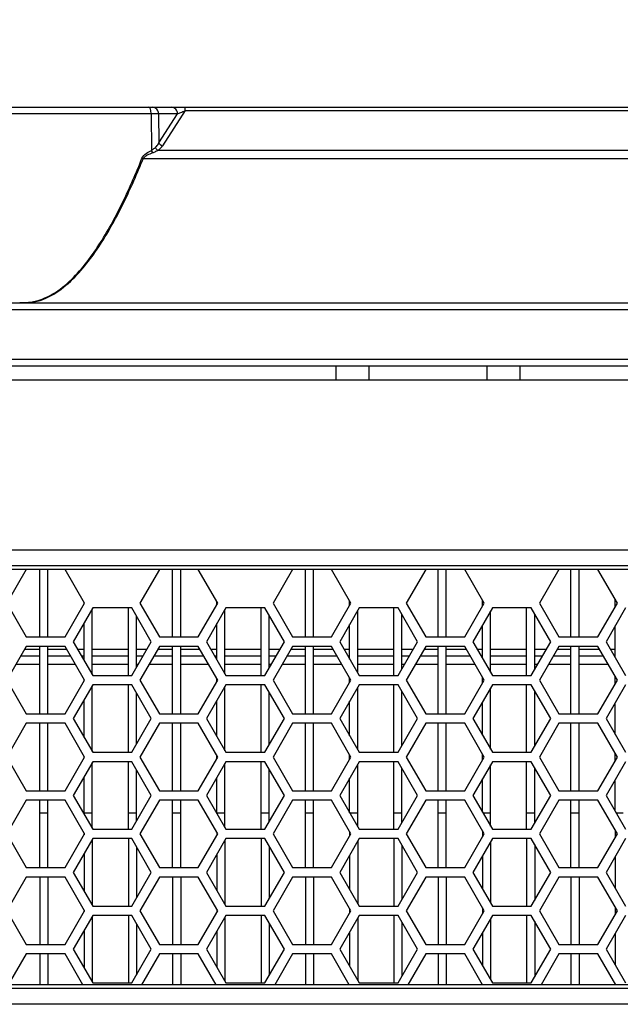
# Model space of a CAD drawing. Header units: millimetres. Extents: x 0 to 420, y 0 to 297.
# Tile 20 of 136: x 95 to 104, y 232 to 247. Entities that reach past the tile are written whole.
import ezdxf

# ---------------------------------------------------------------- set-up
doc = ezdxf.new("R2010")
doc.units = ezdxf.units.MM
doc.header["$LTSCALE"] = 23.1
doc.layers.get('0').update_dxf_attribs({"linetype": 'CONTINUOUS'})
doc.layers.add('DIM_PILOTEES', color=7, linetype='CONTINUOUS')
doc.styles.get("Standard").update_dxf_attribs({"font": 'txt', "width": 0.7})
doc.dimstyles.new('DIMSTYLE_6', dxfattribs={"dimtxt": 2.5, "dimasz": 3.5, "dimexe": 2, "dimexo": 0, "dimtad": 1, "dimdec": 0, "dimlfac": 5, "dimdsep": 46, "dimtxsty": 'Standard', "dimblk": '_FILLED', "dimblk1": '_FILLED', "dimblk2": '_FILLED', "dimcen": 0.09, "dimazin": 2, "dimtp": 0.8, "dimtm": 0.8, "dimtfac": 1, "dimtdec": 0, "dimtofl": 0, "dimtmove": 0, "dimatfit": 3, "dimldrblk": '_FILLED', "dimfxl": 0, "dimtolj": 1, "dimarcsym": 0})

# ---------------------------------------------------------------- blocks, each defined once
blk = doc.blocks.new('_FILLED')
at = {"color": 0, "linetype": 'ByBlock'}
blk.add_solid([(0, 0), (-1, 0.1429), (-1, -0.1429)], dxfattribs=at)
blk = doc.blocks.new('*D11')
at = {"layer": 'DIM_PILOTEES', "color": 2, "linetype": 'Continuous'}
for p, q in [((76.704, 241.194), (76.704, 253.374)), ((165.444, 241.196), (165.444, 253.374)), ((76.704, 251.374), (121.074, 251.374)), ((165.444, 251.374), (121.074, 251.374))]:
    blk.add_line(p, q, dxfattribs=at)
at = {"layer": 'DIM_PILOTEES', "color": 2, "linetype": 'Continuous', "xscale": 3.5, "yscale": 3.5, "zscale": 3.5, "rotation": 180}
blk.add_blockref('_FILLED', (76.704, 251.374), dxfattribs=at)
at = {"layer": 'DIM_PILOTEES', "color": 2, "linetype": 'Continuous', "xscale": 3.5, "yscale": 3.5, "zscale": 3.5}
blk.add_blockref('_FILLED', (165.444, 251.374), dxfattribs=at)
at = {"layer": 'DIM_PILOTEES', "color": 2, "linetype": 'Continuous', "insert": (121.074, 254.499), "char_height": 2.5, "width": 8.83929, "attachment_point": 2, "line_spacing_factor": 0.9}
blk.add_mtext('{\\ftxt;\\W0.0001;\\H0.0001;\\~}{\\ftxt;\\W2.3571428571;\\H2.5; }{\\ftxt;\\W0.0001;\\H0.0001;\\~}', dxfattribs=at)

msp = doc.modelspace()

# ---------------------------------------------------------------- linework, layer by layer
at = {"color": 7, "linetype": 'Continuous'}
for p, q in [((79.5016, 245.5401), (162.2461, 245.5401)), ((96.7678, 245.4419), (92.9799, 245.4419)), ((96.7678, 245.4419), (96.7743, 244.9015)), ((97.1595, 245.4419), (96.8784, 245.4419)), ((96.8784, 245.4419), (96.8834, 245.0133)), ((96.8834, 245.0133), (97.1595, 245.4419)), ((97.2716, 245.4911), (96.9354, 244.969)), ((97.2716, 245.4911), (97.2716, 245.5401)), ((97.2716, 245.4911), (144.4761, 245.4911)), ((144.8804, 244.9005), (96.8673, 244.9005)), ((145.097, 244.7774), (96.6507, 244.7774)), ((78.3238, 242.6401), (163.4238, 242.6401)), ((94.8738, 242.6401), (94.8738, 242.6438)), ((78.3238, 242.5401), (163.4238, 242.5401)), ((163.4238, 241.8001), (78.3238, 241.8001)), ((163.3238, 241.7001), (78.4238, 241.7001)), ((99.5086, 241.7001), (99.5086, 241.5001)), ((99.9962, 241.7001), (99.9962, 241.5001)), ((101.7515, 241.5001), (101.7515, 241.7001)), ((102.2391, 241.5001), (102.2391, 241.7001)), ((80.2238, 241.5001), (161.5238, 241.5001)), ((86.9203, 238.9801), (154.8274, 238.9801)), ((86.9203, 238.7454), (154.8274, 238.7454)), ((87.0134, 238.692), (154.7343, 238.692)), ((94.9162, 238.6861), (94.6275, 238.1861)), ((95.4935, 238.6861), (94.9162, 238.6861)), ((95.1198, 237.6861), (95.1198, 238.6861)), ((95.2398, 237.6861), (95.2398, 238.6861)), ((95.7822, 238.1861), (95.4935, 238.6861)), ((96.8907, 238.6861), (96.602, 238.1861)), ((97.4681, 238.6861), (96.8907, 238.6861)), ((97.0878, 237.6861), (97.0878, 238.6861)), ((97.2078, 237.6861), (97.2078, 238.6861)), ((97.7567, 238.1861), (97.4681, 238.6861)), ((98.8653, 238.6861), (98.5766, 238.1861)), ((99.4426, 238.6861), (98.8653, 238.6861)), ((99.0558, 237.6861), (99.0558, 238.6861)), ((99.1758, 237.6861), (99.1758, 238.6861)), ((99.7313, 238.1861), (99.4426, 238.6861)), ((100.8398, 238.6861), (100.5511, 238.1861)), ((101.4171, 238.6861), (100.8398, 238.6861)), ((101.0238, 237.6861), (101.0238, 238.6861)), ((101.1438, 237.6861), (101.1438, 238.6861)), ((101.7058, 238.1861), (101.4171, 238.6861)), ((102.8143, 238.6861), (102.5257, 238.1861)), ((103.3917, 238.6861), (102.8143, 238.6861)), ((102.9918, 237.6861), (102.9918, 238.6861)), ((103.1118, 237.6861), (103.1118, 238.6861)), ((103.6804, 238.1861), (103.3917, 238.6861)), ((94.6275, 238.1861), (94.9162, 237.6861)), ((95.4935, 237.6861), (95.7822, 238.1861)), ((95.9034, 238.1161), (95.6148, 237.6161)), ((95.7758, 238.1751), (95.7758, 238.1972)), ((95.8958, 237.1293), (95.8958, 238.103)), ((96.4808, 238.1161), (95.9034, 238.1161)), ((96.4318, 237.1161), (96.4318, 238.1161)), ((96.7695, 237.6161), (96.4808, 238.1161)), ((96.602, 238.1861), (96.8907, 237.6861)), ((97.4681, 237.6861), (97.7567, 238.1861)), ((97.878, 238.1161), (97.5893, 237.6161)), ((97.7438, 238.1638), (97.7438, 238.2085)), ((98.4553, 238.1161), (97.878, 238.1161)), ((98.3998, 237.1161), (98.3998, 238.1161)), ((98.744, 237.6161), (98.4553, 238.1161)), ((98.5766, 238.1861), (98.8653, 237.6861)), ((99.4426, 237.6861), (99.7313, 238.1861)), ((99.8525, 238.1161), (99.5638, 237.6161)), ((99.7118, 238.1525), (99.7118, 238.2198)), ((100.4299, 238.1161), (99.8525, 238.1161)), ((100.3678, 237.1161), (100.3678, 238.1161)), ((100.7185, 237.6161), (100.4299, 238.1161)), ((100.5511, 238.1861), (100.8398, 237.6861)), ((101.4171, 237.6861), (101.7058, 238.1861)), ((101.8271, 238.1161), (101.5384, 237.6161)), ((101.6798, 238.1412), (101.6798, 238.2311)), ((102.4044, 238.1161), (101.8271, 238.1161)), ((102.3358, 237.1161), (102.3358, 238.1161)), ((102.6931, 237.6161), (102.4044, 238.1161)), ((102.5257, 238.1861), (102.8143, 237.6861)), ((103.3917, 237.6861), (103.6804, 238.1861)), ((103.8016, 238.1161), (103.5129, 237.6161)), ((103.6478, 238.1298), (103.6478, 238.2424)), ((96.5518, 237.2392), (96.5518, 237.9931)), ((97.8638, 237.1406), (97.8638, 238.0917)), ((98.5198, 237.2279), (98.5198, 238.0044)), ((99.8318, 237.152), (99.8318, 238.0803)), ((100.4878, 237.2166), (100.4878, 238.0157)), ((101.7998, 237.1633), (101.7998, 238.069)), ((102.4558, 237.2052), (102.4558, 238.0271)), ((95.7758, 237.3372), (95.7758, 237.8951)), ((97.7438, 237.3485), (97.7438, 237.8838)), ((99.7118, 237.3598), (99.7118, 237.8725)), ((101.6798, 237.3711), (101.6798, 237.8612)), ((103.6478, 237.3824), (103.6478, 237.8498)), ((94.9162, 237.6861), (95.4935, 237.6861)), ((96.8907, 237.6861), (97.4681, 237.6861)), ((98.8653, 237.6861), (99.4426, 237.6861)), ((100.8398, 237.6861), (101.4171, 237.6861)), ((102.8143, 237.6861), (103.3917, 237.6861)), ((94.9162, 237.5461), (94.6275, 237.0461)), ((95.4935, 237.5461), (94.9162, 237.5461)), ((95.1198, 236.5461), (95.1198, 237.5461)), ((95.2398, 236.5461), (95.2398, 237.5461)), ((95.7822, 237.0461), (95.4935, 237.5461)), ((95.6148, 237.6161), (95.9034, 237.1161)), ((96.4808, 237.1161), (96.7695, 237.6161)), ((96.8907, 237.5461), (96.602, 237.0461)), ((97.4681, 237.5461), (96.8907, 237.5461)), ((97.0878, 236.5461), (97.0878, 237.5461)), ((97.2078, 236.5461), (97.2078, 237.5461)), ((97.7567, 237.0461), (97.4681, 237.5461)), ((97.5893, 237.6161), (97.878, 237.1161)), ((98.4553, 237.1161), (98.744, 237.6161)), ((98.8653, 237.5461), (98.5766, 237.0461)), ((99.4426, 237.5461), (98.8653, 237.5461)), ((99.0558, 236.5461), (99.0558, 237.5461)), ((99.1758, 236.5461), (99.1758, 237.5461)), ((99.7313, 237.0461), (99.4426, 237.5461)), ((99.5638, 237.6161), (99.8525, 237.1161)), ((100.4299, 237.1161), (100.7185, 237.6161)), ((100.8398, 237.5461), (100.5511, 237.0461)), ((101.4171, 237.5461), (100.8398, 237.5461)), ((101.0238, 236.5461), (101.0238, 237.5461)), ((101.1438, 236.5461), (101.1438, 237.5461)), ((101.7058, 237.0461), (101.4171, 237.5461)), ((101.5384, 237.6161), (101.8271, 237.1161)), ((102.4044, 237.1161), (102.6931, 237.6161)), ((102.8143, 237.5461), (102.5257, 237.0461)), ((103.3917, 237.5461), (102.8143, 237.5461)), ((102.9918, 236.5461), (102.9918, 237.5461)), ((103.1118, 236.5461), (103.1118, 237.5461)), ((103.6804, 237.0461), (103.3917, 237.5461)), ((103.5129, 237.6161), (103.8016, 237.1161)), ((95.1198, 237.4001), (94.8319, 237.4001)), ((95.1198, 237.5001), (94.8896, 237.5001)), ((95.5201, 237.5001), (95.2398, 237.5001)), ((95.5778, 237.4001), (95.2398, 237.4001)), ((95.7758, 237.5001), (95.6818, 237.5001)), ((95.7758, 237.4001), (95.7395, 237.4001)), ((96.4318, 237.5001), (95.8958, 237.5001)), ((96.4318, 237.4001), (95.8958, 237.4001)), ((96.7025, 237.5001), (96.5518, 237.5001)), ((96.6448, 237.4001), (96.5518, 237.4001)), ((97.0878, 237.4001), (96.8064, 237.4001)), ((97.0878, 237.5001), (96.8641, 237.5001)), ((97.4946, 237.5001), (97.2078, 237.5001)), ((97.5524, 237.4001), (97.2078, 237.4001)), ((97.7438, 237.5001), (97.6563, 237.5001)), ((97.7438, 237.4001), (97.714, 237.4001)), ((98.3998, 237.5001), (97.8638, 237.5001)), ((98.3998, 237.4001), (97.8638, 237.4001)), ((98.677, 237.5001), (98.5198, 237.5001)), ((98.6193, 237.4001), (98.5198, 237.4001)), ((99.0558, 237.4001), (98.7809, 237.4001)), ((99.0558, 237.5001), (98.8387, 237.5001)), ((99.4692, 237.5001), (99.1758, 237.5001)), ((99.5269, 237.4001), (99.1758, 237.4001)), ((99.7118, 237.5001), (99.6308, 237.5001)), ((99.7118, 237.4001), (99.6886, 237.4001)), ((100.3678, 237.5001), (99.8318, 237.5001)), ((100.3678, 237.4001), (99.8318, 237.4001)), ((100.6516, 237.5001), (100.4878, 237.5001)), ((100.5938, 237.4001), (100.4878, 237.4001)), ((101.0238, 237.4001), (100.7555, 237.4001)), ((101.0238, 237.5001), (100.8132, 237.5001)), ((101.4437, 237.5001), (101.1438, 237.5001)), ((101.5014, 237.4001), (101.1438, 237.4001)), ((101.6798, 237.5001), (101.6054, 237.5001)), ((101.6798, 237.4001), (101.6631, 237.4001)), ((102.3358, 237.5001), (101.7998, 237.5001)), ((102.3358, 237.4001), (101.7998, 237.4001)), ((102.6261, 237.5001), (102.4558, 237.5001)), ((102.5684, 237.4001), (102.4558, 237.4001)), ((102.9918, 237.4001), (102.73, 237.4001)), ((102.9918, 237.5001), (102.7878, 237.5001)), ((103.4183, 237.5001), (103.1118, 237.5001)), ((103.476, 237.4001), (103.1118, 237.4001)), ((103.6478, 237.5001), (103.5799, 237.5001)), ((103.6478, 237.4001), (103.6376, 237.4001)), ((95.1198, 237.2801), (94.7626, 237.2801)), ((95.6471, 237.2801), (95.2398, 237.2801)), ((96.4318, 237.2801), (95.8958, 237.2801)), ((96.5755, 237.2801), (96.5518, 237.2801)), ((97.0878, 237.2801), (96.7371, 237.2801)), ((97.6217, 237.2801), (97.2078, 237.2801)), ((98.3998, 237.2801), (97.8638, 237.2801)), ((98.55, 237.2801), (98.5198, 237.2801)), ((99.0558, 237.2801), (98.7117, 237.2801)), ((99.5962, 237.2801), (99.1758, 237.2801)), ((100.3678, 237.2801), (99.8318, 237.2801)), ((100.5245, 237.2801), (100.4878, 237.2801)), ((101.0238, 237.2801), (100.6862, 237.2801)), ((101.5707, 237.2801), (101.1438, 237.2801)), ((102.3358, 237.2801), (101.7998, 237.2801)), ((102.4991, 237.2801), (102.4558, 237.2801)), ((102.9918, 237.2801), (102.6607, 237.2801)), ((103.5453, 237.2801), (103.1118, 237.2801)), ((95.9034, 237.1161), (96.4808, 237.1161)), ((97.878, 237.1161), (98.4553, 237.1161)), ((99.7118, 237.0125), (99.7118, 237.0798)), ((99.8525, 237.1161), (100.4299, 237.1161)), ((101.6798, 237.0012), (101.6798, 237.0911)), ((101.8271, 237.1161), (102.4044, 237.1161)), ((103.6478, 236.9898), (103.6478, 237.1024)), ((94.6275, 237.0461), (94.9162, 236.5461)), ((95.4935, 236.5461), (95.7822, 237.0461)), ((95.9034, 236.9761), (95.6148, 236.4761)), ((95.7758, 237.0351), (95.7758, 237.0572)), ((95.8958, 235.9893), (95.8958, 236.963)), ((96.4808, 236.9761), (95.9034, 236.9761)), ((96.4318, 235.9761), (96.4318, 236.9761)), ((96.7695, 236.4761), (96.4808, 236.9761)), ((96.602, 237.0461), (96.8907, 236.5461)), ((97.4681, 236.5461), (97.7567, 237.0461)), ((97.878, 236.9761), (97.5893, 236.4761)), ((97.7438, 237.0238), (97.7438, 237.0685)), ((97.8638, 236.0006), (97.8638, 236.9517)), ((98.4553, 236.9761), (97.878, 236.9761)), ((98.3998, 235.9761), (98.3998, 236.9761)), ((98.744, 236.4761), (98.4553, 236.9761)), ((98.5766, 237.0461), (98.8653, 236.5461)), ((99.4426, 236.5461), (99.7313, 237.0461)), ((99.8525, 236.9761), (99.5638, 236.4761)), ((99.8318, 236.012), (99.8318, 236.9403)), ((100.4299, 236.9761), (99.8525, 236.9761)), ((100.3678, 235.9761), (100.3678, 236.9761)), ((100.7185, 236.4761), (100.4299, 236.9761)), ((100.5511, 237.0461), (100.8398, 236.5461)), ((101.4171, 236.5461), (101.7058, 237.0461)), ((101.8271, 236.9761), (101.5384, 236.4761)), ((102.4044, 236.9761), (101.8271, 236.9761)), ((102.3358, 235.9761), (102.3358, 236.9761)), ((102.6931, 236.4761), (102.4044, 236.9761)), ((102.5257, 237.0461), (102.8143, 236.5461)), ((103.3917, 236.5461), (103.6804, 237.0461)), ((103.8016, 236.9761), (103.5129, 236.4761)), ((96.5518, 236.0992), (96.5518, 236.8531)), ((98.5198, 236.0879), (98.5198, 236.8644)), ((100.4878, 236.0766), (100.4878, 236.8757)), ((101.7998, 236.0233), (101.7998, 236.929)), ((102.4558, 236.0652), (102.4558, 236.8871)), ((95.7758, 236.1972), (95.7758, 236.7551)), ((97.7438, 236.2085), (97.7438, 236.7438)), ((99.7118, 236.2198), (99.7118, 236.7325)), ((101.6798, 236.2311), (101.6798, 236.7212)), ((103.6478, 236.2424), (103.6478, 236.7098)), ((94.9162, 236.5461), (95.4935, 236.5461)), ((96.8907, 236.5461), (97.4681, 236.5461)), ((98.8653, 236.5461), (99.4426, 236.5461)), ((100.8398, 236.5461), (101.4171, 236.5461)), ((102.8143, 236.5461), (103.3917, 236.5461)), ((94.9162, 236.4061), (94.6275, 235.9061)), ((95.4935, 236.4061), (94.9162, 236.4061)), ((95.1198, 235.4061), (95.1198, 236.4061)), ((95.2398, 235.4061), (95.2398, 236.4061)), ((95.7822, 235.9061), (95.4935, 236.4061)), ((95.6148, 236.4761), (95.9034, 235.9761)), ((96.4808, 235.9761), (96.7695, 236.4761)), ((96.8907, 236.4061), (96.602, 235.9061)), ((97.4681, 236.4061), (96.8907, 236.4061)), ((97.0878, 235.4061), (97.0878, 236.4061)), ((97.2078, 235.4061), (97.2078, 236.4061)), ((97.7567, 235.9061), (97.4681, 236.4061)), ((97.5893, 236.4761), (97.878, 235.9761)), ((98.4553, 235.9761), (98.744, 236.4761)), ((98.8653, 236.4061), (98.5766, 235.9061)), ((99.4426, 236.4061), (98.8653, 236.4061)), ((99.0558, 235.4061), (99.0558, 236.4061)), ((99.1758, 235.4061), (99.1758, 236.4061)), ((99.7313, 235.9061), (99.4426, 236.4061)), ((99.5638, 236.4761), (99.8525, 235.9761)), ((100.4299, 235.9761), (100.7185, 236.4761)), ((100.8398, 236.4061), (100.5511, 235.9061)), ((101.4171, 236.4061), (100.8398, 236.4061)), ((101.0238, 235.4061), (101.0238, 236.4061)), ((101.1438, 235.4061), (101.1438, 236.4061)), ((101.7058, 235.9061), (101.4171, 236.4061)), ((101.5384, 236.4761), (101.8271, 235.9761)), ((102.4044, 235.9761), (102.6931, 236.4761)), ((102.8143, 236.4061), (102.5257, 235.9061)), ((103.3917, 236.4061), (102.8143, 236.4061)), ((102.9918, 235.4061), (102.9918, 236.4061)), ((103.1118, 235.4061), (103.1118, 236.4061)), ((103.6804, 235.9061), (103.3917, 236.4061)), ((103.5129, 236.4761), (103.8016, 235.9761)), ((95.7758, 235.8951), (95.7758, 235.9172)), ((95.9034, 235.9761), (96.4808, 235.9761)), ((97.7438, 235.8838), (97.7438, 235.9285)), ((97.878, 235.9761), (98.4553, 235.9761)), ((99.7118, 235.8725), (99.7118, 235.9398)), ((99.8525, 235.9761), (100.4299, 235.9761)), ((101.6798, 235.8612), (101.6798, 235.9511)), ((101.8271, 235.9761), (102.4044, 235.9761)), ((103.6478, 235.8498), (103.6478, 235.9624)), ((94.6275, 235.9061), (94.9162, 235.4061)), ((95.4935, 235.4061), (95.7822, 235.9061)), ((95.9034, 235.8361), (95.6148, 235.3361)), ((95.8958, 234.8493), (95.8958, 235.823)), ((96.4808, 235.8361), (95.9034, 235.8361)), ((96.4318, 234.8361), (96.4318, 235.8361)), ((96.7695, 235.3361), (96.4808, 235.8361)), ((96.602, 235.9061), (96.8907, 235.4061)), ((97.4681, 235.4061), (97.7567, 235.9061)), ((97.878, 235.8361), (97.5893, 235.3361)), ((97.8638, 234.8606), (97.8638, 235.8117)), ((98.4553, 235.8361), (97.878, 235.8361)), ((98.3998, 234.8361), (98.3998, 235.8361)), ((98.744, 235.3361), (98.4553, 235.8361)), ((98.5766, 235.9061), (98.8653, 235.4061)), ((99.4426, 235.4061), (99.7313, 235.9061)), ((99.8525, 235.8361), (99.5638, 235.3361)), ((99.8318, 234.872), (99.8318, 235.8003)), ((100.4299, 235.8361), (99.8525, 235.8361)), ((100.3678, 234.8361), (100.3678, 235.8361)), ((100.7185, 235.3361), (100.4299, 235.8361)), ((100.5511, 235.9061), (100.8398, 235.4061)), ((101.4171, 235.4061), (101.7058, 235.9061)), ((101.8271, 235.8361), (101.5384, 235.3361)), ((101.7998, 234.8833), (101.7998, 235.789)), ((102.4044, 235.8361), (101.8271, 235.8361)), ((102.3358, 234.8361), (102.3358, 235.8361)), ((102.6931, 235.3361), (102.4044, 235.8361)), ((102.5257, 235.9061), (102.8143, 235.4061)), ((103.3917, 235.4061), (103.6804, 235.9061)), ((103.8016, 235.8361), (103.5129, 235.3361)), ((96.5518, 234.9592), (96.5518, 235.7131)), ((98.5198, 234.9479), (98.5198, 235.7244)), ((100.4878, 234.9366), (100.4878, 235.7357)), ((102.4558, 234.9252), (102.4558, 235.7471)), ((95.7758, 235.0572), (95.7758, 235.6151)), ((97.7438, 235.0685), (97.7438, 235.6038)), ((99.7118, 235.0801), (99.7118, 235.5925)), ((101.6798, 235.0911), (101.6798, 235.5812)), ((103.6478, 235.1024), (103.6478, 235.5698)), ((94.9162, 235.4061), (95.4935, 235.4061)), ((95.6148, 235.3361), (95.9034, 234.8361)), ((96.4808, 234.8361), (96.7695, 235.3361)), ((96.8907, 235.4061), (97.4681, 235.4061)), ((97.5893, 235.3361), (97.878, 234.8361)), ((98.4553, 234.8361), (98.744, 235.3361)), ((98.8653, 235.4061), (99.4426, 235.4061)), ((99.5638, 235.3361), (99.8525, 234.8361)), ((100.4299, 234.8361), (100.7185, 235.3361)), ((100.8398, 235.4061), (101.4171, 235.4061)), ((101.5384, 235.3361), (101.8271, 234.8361)), ((102.4044, 234.8361), (102.6931, 235.3361)), ((102.8143, 235.4061), (103.3917, 235.4061)), ((103.5129, 235.3361), (103.8016, 234.8361)), ((94.9162, 235.2661), (94.6275, 234.7661)), ((95.4935, 235.2661), (94.9162, 235.2661)), ((95.1198, 234.2661), (95.1198, 235.2661)), ((95.2398, 234.2661), (95.2398, 235.2661)), ((95.7822, 234.7661), (95.4935, 235.2661)), ((96.8907, 235.2661), (96.602, 234.7661)), ((97.4681, 235.2661), (96.8907, 235.2661)), ((97.0878, 234.2661), (97.0878, 235.2661)), ((97.2078, 234.2661), (97.2078, 235.2661)), ((97.7567, 234.7661), (97.4681, 235.2661)), ((98.8653, 235.2661), (98.5766, 234.7661)), ((99.4426, 235.2661), (98.8653, 235.2661)), ((99.0558, 234.2661), (99.0558, 235.2661)), ((99.1758, 234.2661), (99.1758, 235.2661)), ((99.7313, 234.7661), (99.4426, 235.2661)), ((100.8398, 235.2661), (100.5511, 234.7661)), ((101.4171, 235.2661), (100.8398, 235.2661)), ((101.0238, 234.2661), (101.0238, 235.2661)), ((101.1438, 234.2661), (101.1438, 235.2661)), ((101.7058, 234.7661), (101.4171, 235.2661)), ((102.8143, 235.2661), (102.5257, 234.7661)), ((103.3917, 235.2661), (102.8143, 235.2661)), ((102.9918, 234.2661), (102.9918, 235.2661)), ((103.1118, 234.2661), (103.1118, 235.2661)), ((103.6804, 234.7661), (103.3917, 235.2661)), ((95.1198, 235.0801), (95.2398, 235.0801)), ((95.7758, 235.0801), (95.8958, 235.0801)), ((96.4318, 235.0801), (96.5518, 235.0801)), ((97.0878, 235.0801), (97.2078, 235.0801)), ((97.7438, 235.0801), (97.8638, 235.0801)), ((98.3998, 235.0801), (98.5198, 235.0801)), ((99.0558, 235.0801), (99.1758, 235.0801)), ((99.7118, 235.0801), (99.8318, 235.0801)), ((100.3678, 235.0801), (100.4878, 235.0801)), ((101.0238, 235.0801), (101.1438, 235.0801)), ((101.6862, 235.0801), (101.7998, 235.0801)), ((102.3358, 235.0801), (102.4558, 235.0801)), ((102.9918, 235.0801), (103.1118, 235.0801)), ((103.6607, 235.0801), (103.7678, 235.0801)), ((94.6275, 234.7661), (94.9162, 234.2661)), ((95.4935, 234.2661), (95.7822, 234.7661)), ((95.7758, 234.7772), (95.7758, 234.7551)), ((95.9034, 234.8361), (96.4808, 234.8361)), ((96.602, 234.7661), (96.8907, 234.2661)), ((97.4681, 234.2661), (97.7567, 234.7661)), ((97.7438, 234.7885), (97.7438, 234.7438)), ((97.878, 234.8361), (98.4553, 234.8361)), ((98.5766, 234.7661), (98.8653, 234.2661)), ((99.4426, 234.2661), (99.7313, 234.7661)), ((99.7118, 234.7998), (99.7118, 234.7325)), ((99.8525, 234.8361), (100.4299, 234.8361)), ((100.5511, 234.7661), (100.8398, 234.2661)), ((101.4171, 234.2661), (101.7058, 234.7661)), ((101.6798, 234.8111), (101.6798, 234.7212)), ((101.8271, 234.8361), (102.4044, 234.8361)), ((102.5257, 234.7661), (102.8143, 234.2661)), ((103.3917, 234.2661), (103.6804, 234.7661)), ((103.6478, 234.8224), (103.6478, 234.7098)), ((95.9034, 234.6961), (95.6148, 234.1961)), ((95.8958, 234.683), (95.8958, 233.7093)), ((96.4808, 234.6961), (95.9034, 234.6961)), ((96.4318, 234.6961), (96.4318, 233.6961)), ((96.7695, 234.1961), (96.4808, 234.6961)), ((97.878, 234.6961), (97.5893, 234.1961)), ((97.8638, 234.6717), (97.8638, 233.7206)), ((98.4553, 234.6961), (97.878, 234.6961)), ((98.3998, 234.6961), (98.3998, 233.6961)), ((98.744, 234.1961), (98.4553, 234.6961)), ((99.8525, 234.6961), (99.5638, 234.1961)), ((99.8318, 234.6603), (99.8318, 233.732)), ((100.4299, 234.6961), (99.8525, 234.6961)), ((100.3678, 234.6961), (100.3678, 233.6961)), ((100.7185, 234.1961), (100.4299, 234.6961)), ((101.8271, 234.6961), (101.5384, 234.1961)), ((101.7998, 234.649), (101.7998, 233.7433)), ((102.4044, 234.6961), (101.8271, 234.6961)), ((102.3358, 234.6961), (102.3358, 233.6961)), ((102.6931, 234.1961), (102.4044, 234.6961)), ((102.4558, 234.6071), (102.4558, 233.7852)), ((103.8016, 234.6961), (103.5129, 234.1961)), ((95.7758, 234.4751), (95.7758, 233.9172)), ((96.5518, 234.5731), (96.5518, 233.8192)), ((97.7438, 234.4638), (97.7438, 233.9285)), ((98.5198, 234.5844), (98.5198, 233.8079)), ((99.7118, 234.4525), (99.7118, 233.9398)), ((100.4878, 234.5957), (100.4878, 233.7966)), ((101.6798, 234.4412), (101.6798, 233.9511)), ((103.6478, 234.4298), (103.6478, 233.9624)), ((94.9162, 234.2661), (95.4935, 234.2661)), ((95.6148, 234.1961), (95.9034, 233.6961)), ((96.4808, 233.6961), (96.7695, 234.1961)), ((96.8907, 234.2661), (97.4681, 234.2661)), ((97.5893, 234.1961), (97.878, 233.6961)), ((98.4553, 233.6961), (98.744, 234.1961)), ((98.8653, 234.2661), (99.4426, 234.2661)), ((99.5638, 234.1961), (99.8525, 233.6961)), ((100.4299, 233.6961), (100.7185, 234.1961)), ((100.8398, 234.2661), (101.4171, 234.2661)), ((101.5384, 234.1961), (101.8271, 233.6961)), ((102.4044, 233.6961), (102.6931, 234.1961)), ((102.8143, 234.2661), (103.3917, 234.2661)), ((103.5129, 234.1961), (103.8016, 233.6961)), ((94.9162, 234.1261), (94.6275, 233.6261)), ((95.4935, 234.1261), (94.9162, 234.1261)), ((95.1198, 234.1261), (95.1198, 233.1261)), ((95.2398, 234.1261), (95.2398, 233.1261)), ((95.7822, 233.6261), (95.4935, 234.1261)), ((96.8907, 234.1261), (96.602, 233.6261)), ((97.4681, 234.1261), (96.8907, 234.1261)), ((97.0878, 234.1261), (97.0878, 233.1261)), ((97.2078, 234.1261), (97.2078, 233.1261)), ((97.7567, 233.6261), (97.4681, 234.1261)), ((98.8653, 234.1261), (98.5766, 233.6261)), ((99.4426, 234.1261), (98.8653, 234.1261)), ((99.0558, 234.1261), (99.0558, 233.1261)), ((99.1758, 234.1261), (99.1758, 233.1261)), ((99.7313, 233.6261), (99.4426, 234.1261)), ((100.8398, 234.1261), (100.5511, 233.6261)), ((101.4171, 234.1261), (100.8398, 234.1261)), ((101.0238, 234.1261), (101.0238, 233.1261)), ((101.1438, 234.1261), (101.1438, 233.1261)), ((101.7058, 233.6261), (101.4171, 234.1261)), ((102.8143, 234.1261), (102.5257, 233.6261)), ((103.3917, 234.1261), (102.8143, 234.1261)), ((102.9918, 234.1261), (102.9918, 233.1261)), ((103.1118, 234.1261), (103.1118, 233.1261)), ((103.6804, 233.6261), (103.3917, 234.1261)), ((94.6275, 233.6261), (94.9162, 233.1261)), ((95.4935, 233.1261), (95.7822, 233.6261)), ((95.7758, 233.6372), (95.7758, 233.6151)), ((95.9034, 233.6961), (96.4808, 233.6961)), ((96.602, 233.6261), (96.8907, 233.1261)), ((97.4681, 233.1261), (97.7567, 233.6261)), ((97.7438, 233.6485), (97.7438, 233.6038)), ((97.878, 233.6961), (98.4553, 233.6961)), ((98.5766, 233.6261), (98.8653, 233.1261)), ((99.4426, 233.1261), (99.7313, 233.6261)), ((99.7118, 233.6598), (99.7118, 233.5925)), ((99.8525, 233.6961), (100.4299, 233.6961)), ((100.5511, 233.6261), (100.8398, 233.1261)), ((101.4171, 233.1261), (101.7058, 233.6261)), ((101.6798, 233.6711), (101.6798, 233.5812)), ((101.8271, 233.6961), (102.4044, 233.6961)), ((102.5257, 233.6261), (102.8143, 233.1261)), ((103.3917, 233.1261), (103.6804, 233.6261)), ((103.6478, 233.6824), (103.6478, 233.5698)), ((95.9034, 233.5561), (95.6148, 233.0561)), ((95.8958, 233.543), (95.8958, 232.5693)), ((96.4808, 233.5561), (95.9034, 233.5561)), ((96.4318, 233.5561), (96.4318, 232.5561)), ((96.7695, 233.0561), (96.4808, 233.5561)), ((96.5518, 233.4331), (96.5518, 232.6792)), ((97.878, 233.5561), (97.5893, 233.0561)), ((97.8638, 233.5317), (97.8638, 232.5806)), ((98.4553, 233.5561), (97.878, 233.5561)), ((98.3998, 233.5561), (98.3998, 232.5561)), ((98.744, 233.0561), (98.4553, 233.5561)), ((98.5198, 233.4444), (98.5198, 232.6679)), ((99.8525, 233.5561), (99.5638, 233.0561)), ((99.8318, 233.5203), (99.8318, 232.592)), ((100.4299, 233.5561), (99.8525, 233.5561)), ((100.3678, 233.5561), (100.3678, 232.5561)), ((100.7185, 233.0561), (100.4299, 233.5561)), ((100.4878, 233.4557), (100.4878, 232.6566)), ((101.8271, 233.5561), (101.5384, 233.0561)), ((101.7998, 233.509), (101.7998, 232.6033)), ((102.4044, 233.5561), (101.8271, 233.5561)), ((102.3358, 233.5561), (102.3358, 232.5561)), ((102.6931, 233.0561), (102.4044, 233.5561)), ((102.4558, 233.4671), (102.4558, 232.6452)), ((103.8016, 233.5561), (103.5129, 233.0561)), ((95.7758, 233.3351), (95.7758, 232.7772)), ((97.7438, 233.3238), (97.7438, 232.7885)), ((99.7118, 233.3125), (99.7118, 232.7998)), ((101.6798, 233.3012), (101.6798, 232.8111)), ((103.6478, 233.2898), (103.6478, 232.8224)), ((94.9162, 233.1261), (95.4935, 233.1261)), ((95.6148, 233.0561), (95.9034, 232.5561)), ((96.4808, 232.5561), (96.7695, 233.0561)), ((96.8907, 233.1261), (97.4681, 233.1261)), ((97.5893, 233.0561), (97.878, 232.5561)), ((98.4553, 232.5561), (98.744, 233.0561)), ((98.8653, 233.1261), (99.4426, 233.1261)), ((99.5638, 233.0561), (99.8525, 232.5561)), ((100.4299, 232.5561), (100.7185, 233.0561)), ((100.8398, 233.1261), (101.4171, 233.1261)), ((101.5384, 233.0561), (101.8271, 232.5561)), ((102.4044, 232.5561), (102.6931, 233.0561)), ((102.8143, 233.1261), (103.3917, 233.1261)), ((103.5129, 233.0561), (103.8016, 232.5561)), ((94.9162, 232.9861), (94.6518, 232.5283)), ((95.4935, 232.9861), (94.9162, 232.9861)), ((95.1198, 232.9861), (95.1198, 232.5283)), ((95.2398, 232.9861), (95.2398, 232.5283)), ((95.7579, 232.5283), (95.4935, 232.9861)), ((96.8907, 232.9861), (96.6264, 232.5283)), ((97.4681, 232.9861), (96.8907, 232.9861)), ((97.0878, 232.9861), (97.0878, 232.5283)), ((97.2078, 232.9861), (97.2078, 232.5283)), ((97.7324, 232.5283), (97.4681, 232.9861)), ((98.8653, 232.9861), (98.6009, 232.5283)), ((99.4426, 232.9861), (98.8653, 232.9861)), ((99.0558, 232.9861), (99.0558, 232.5283)), ((99.1758, 232.9861), (99.1758, 232.5283)), ((99.707, 232.5283), (99.4426, 232.9861)), ((100.8398, 232.9861), (100.5754, 232.5283)), ((101.4171, 232.9861), (100.8398, 232.9861)), ((101.0238, 232.9861), (101.0238, 232.5283)), ((101.1438, 232.9861), (101.1438, 232.5283)), ((101.6815, 232.5283), (101.4171, 232.9861)), ((102.8143, 232.9861), (102.55, 232.5283)), ((103.3917, 232.9861), (102.8143, 232.9861)), ((102.9918, 232.9861), (102.9918, 232.5283)), ((103.1118, 232.9861), (103.1118, 232.5283)), ((103.656, 232.5283), (103.3917, 232.9861)), ((95.9034, 232.5561), (96.4808, 232.5561)), ((97.878, 232.5561), (98.4553, 232.5561)), ((99.8525, 232.5561), (100.4299, 232.5561)), ((101.8271, 232.5561), (102.4044, 232.5561)), ((151.6277, 232.4748), (90.12, 232.4748)), ((151.597, 232.5283), (90.1507, 232.5283)), ((103.6478, 232.5424), (103.6478, 232.5283)), ((151.6277, 232.2401), (90.12, 232.2401))]:
    msp.add_line(p, q, dxfattribs=at)
for centre, radius, start, end in [((96.8163, 245.1966), 0.4507, 246.04511, 248.44539), ((94.8738, 243.3847), 0.7409, 265.85467, 269.99424), ((94.8738, 243.3863), 0.7425, 270.00109, 274.2162), ((94.8726, 243.4029), 0.7592, 274.21439, 278.41964)]:
    msp.add_arc(centre, radius, start, end, dxfattribs=at)
for points, knots in [([(96.7678, 245.4419), (96.7677, 245.4653), (96.7641, 245.4972), (96.752, 245.5305), (96.7412, 245.5401), (96.7365, 245.5401)], [0, 0, 0, 0, 0.6518318, 0.8700373, 1, 1, 1, 1]), ([(96.8784, 245.4419), (96.8714, 245.4419), (96.8345, 245.442), (96.7977, 245.442), (96.7678, 245.4419)], [0, 0, 0, 0, 0.1897493, 1, 1, 1, 1]), ([(96.8784, 245.4419), (96.878, 245.4666), (96.8622, 245.5159), (96.8142, 245.5401), (96.7918, 245.5401)], [0, 0, 0, 0, 0.5251366, 1, 1, 1, 1]), ([(97.1595, 245.4419), (97.1591, 245.4666), (97.1432, 245.5159), (97.0953, 245.5401), (97.0729, 245.5401)], [0, 0, 0, 0, 0.5251366, 1, 1, 1, 1]), ([(97.1595, 245.4419), (97.1735, 245.4529), (97.2147, 245.4628), (97.2512, 245.4805), (97.2716, 245.4911)], [0, 0, 0, 0, 0.4377777, 1, 1, 1, 1]), ([(96.8312, 244.9447), (96.8369, 244.9496), (96.8576, 244.9697), (96.874, 244.9941), (96.8834, 245.0133)], [0, 0, 0, 0, 0.2604758, 1, 1, 1, 1]), ([(96.8673, 244.9005), (96.8744, 244.9053), (96.9004, 244.9246), (96.9226, 244.9491), (96.9354, 244.969)], [0, 0, 0, 0, 0.2663641, 1, 1, 1, 1]), ([(96.9354, 244.969), (96.9296, 244.9706), (96.9082, 244.9793), (96.8898, 244.9973), (96.8834, 245.0133)], [0, 0, 0, 0, 0.2581614, 1, 1, 1, 1]), ([(96.6333, 244.7847), (96.6448, 244.8135), (96.6926, 244.859), (96.7464, 244.8884), (96.7743, 244.9015)], [0, 0, 0, 0, 0.5016736, 1, 1, 1, 1]), ([(96.6507, 244.7774), (96.6574, 244.7901), (96.6783, 244.811), (96.7266, 244.8412), (96.7664, 244.8577), (96.7931, 244.8672)], [0, 0, 0, 0, 0.2511746, 0.5016421, 1, 1, 1, 1]), ([(96.7743, 244.9015), (96.7796, 244.9047), (96.7995, 244.9179), (96.8179, 244.9331), (96.8312, 244.9447)], [0, 0, 0, 0, 0.259244, 1, 1, 1, 1]), ([(96.7931, 244.8672), (96.7913, 244.8697), (96.7841, 244.8806), (96.7782, 244.8923), (96.7743, 244.9015)], [0, 0, 0, 0, 0.2336587, 1, 1, 1, 1]), ([(96.7931, 244.8672), (96.7997, 244.8696), (96.825, 244.8795), (96.8494, 244.8913), (96.8673, 244.9005)], [0, 0, 0, 0, 0.2579816, 1, 1, 1, 1]), ([(96.8673, 244.9005), (96.8635, 244.9029), (96.8485, 244.9149), (96.8371, 244.9312), (96.8312, 244.9447)], [0, 0, 0, 0, 0.233901, 1, 1, 1, 1]), ([(94.948, 242.6401), (95.0658, 242.6516), (95.2966, 242.7323), (95.5796, 242.9516), (95.8175, 243.217), (96.0223, 243.5076), (96.2033, 243.813), (96.4205, 244.233), (96.5624, 244.5583), (96.6507, 244.7774)], [0, 0, 0, 0, 0.1250162, 0.2502207, 0.3753654, 0.500418, 0.6253942, 0.7503137, 1, 1, 1, 1]), ([(94.9837, 242.6519), (95.0988, 242.6689), (95.3216, 242.7579), (95.594, 242.9802), (95.8238, 243.2448), (96.088, 243.6284), (96.3628, 244.1421), (96.5472, 244.5689), (96.6333, 244.7847)], [0, 0, 0, 0, 0.1250491, 0.2502599, 0.3754061, 0.5004638, 0.75028, 1, 1, 1, 1])]:
    msp.add_open_spline(points, degree=3, knots=knots, dxfattribs=at)

# ---------------------------------------------------------------- dimensions: what is measured, and where the dimension line sits
at = {"layer": 'DIM_PILOTEES', "color": 2, "linetype": 'Continuous'}
dim = msp.add_linear_dim(base=(165.4438, 251.3744), p1=(76.7038, 241.1939), p2=(165.4438, 241.1962), text='{\\ftxt;\\W0.0001;\\H0.0001;\\~}{\\ftxt;\\W2.3571428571;\\H2.5; }{\\ftxt;\\W0.0001;\\H0.0001;\\~}', dimstyle='DIMSTYLE_6', dxfattribs=at)
dim.commit()
dim.dimension.update_dxf_attribs({"geometry": '*D11', "text_midpoint": (120.7167, 251.3744), "dimtype": 160})

doc.saveas('drawing.dxf')
